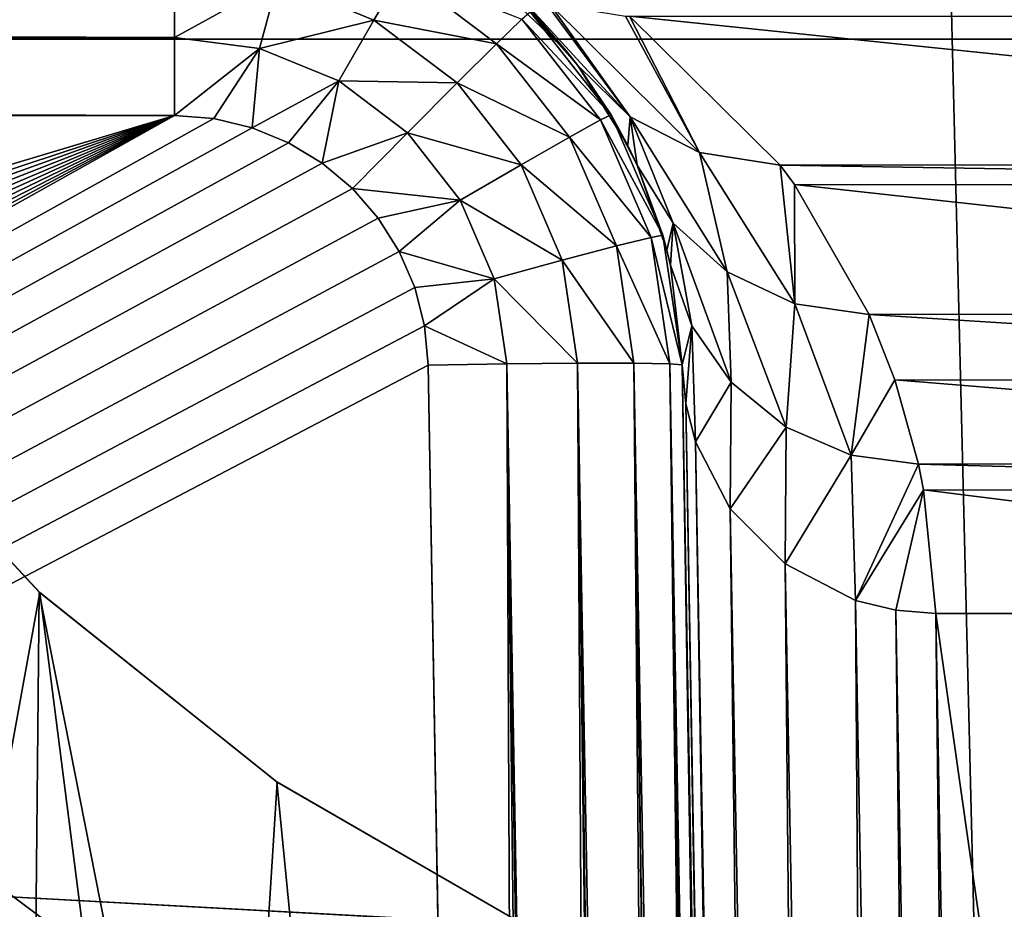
# Model space of a CAD drawing. Header units: millimetres. Extents: x -40 to 40, y -40 to 40.
# Tile 165 of 256: x -2.8 to -0.8, y -3.6 to -1.8. Entities that reach past the tile are written whole.
import ezdxf

# ---------------------------------------------------------------- set-up
doc = ezdxf.new("R2010")
doc.units = ezdxf.units.MM
doc.header["$LTSCALE"] = 26.699852
for name, color, linetype in [('1', 7, 'CONTINUOUS'), ('101', 7, 'CONTINUOUS'), ('103', 7, 'CONTINUOUS'), ('16', 7, 'CONTINUOUS'), ('166', 7, 'CONTINUOUS'), ('169', 7, 'CONTINUOUS'), ('170', 7, 'CONTINUOUS'), ('171', 7, 'CONTINUOUS'), ('174', 7, 'CONTINUOUS'), ('186', 7, 'CONTINUOUS'), ('364', 7, 'CONTINUOUS'), ('365', 7, 'CONTINUOUS'), ('366', 7, 'CONTINUOUS'), ('406', 7, 'CONTINUOUS'), ('87', 7, 'CONTINUOUS'), ('93', 7, 'CONTINUOUS'), ('95', 7, 'CONTINUOUS')]:
    doc.layers.add(name, color=color, linetype=linetype)

msp = doc.modelspace()

# ---------------------------------------------------------------- linework, layer by layer
at = {"layer": '1', "linetype": 'Continuous'}
for points in [[(0, 39.5), (-1.9386, 39.4524), (0, -39.5), (0, 39.5)], [(-1.9386, 39.4524), (-3.8727, 39.3097), (-3.872, -39.3098), (-1.9386, 39.4524)], [(0, -39.5), (-1.9386, 39.4524), (-3.872, -39.3098), (0, -39.5)]]:
    msp.add_3dface(points, dxfattribs=at)
at = {"layer": '101', "linetype": 'Continuous'}
for points in [[(-2.9477, -3.4002, -770), (-2.4338, -3.7851, -770), (-2.9475, -3.4003, -755), (-2.9477, -3.4002, -770)], [(-2.9475, -3.4003, -755), (-2.4338, -3.7851, -770), (-2.4347, -3.7844, -755), (-2.9475, -3.4003, -755)]]:
    msp.add_3dface(points, dxfattribs=at)
at = {"layer": '103', "linetype": 'Continuous'}
for points in [[(-2.9475, -3.4003, -755), (-2.4347, -3.7844, -755), (-5.1268, -3.117, -755), (-2.9475, -3.4003, -755)], [(-5.1268, -3.117, -755), (-2.4347, -3.7844, -755), (-4.6538, -3.7871, -755), (-5.1268, -3.117, -755)]]:
    msp.add_3dface(points, dxfattribs=at)
at = {"layer": '16', "linetype": 'Continuous'}
for points in [[(33.9501, -1.8406, -3.5), (-33.9501, 1.8406, -3.5), (33.9501, 1.8406, -3.5), (33.9501, -1.8406, -3.5)], [(-33.9501, -1.8406, -3.5), (-33.9501, 1.8406, -3.5), (33.9501, -1.8406, -3.5), (-33.9501, -1.8406, -3.5)], [(-33.9501, -1.8406, -3.5), (33.5521, -5.5004, -3.5), (-5, -5.4103, -3.5), (-33.9501, -1.8406, -3.5)], [(33.5521, -5.5004, -3.5), (-33.9501, -1.8406, -3.5), (33.9501, -1.8406, -3.5), (33.5521, -5.5004, -3.5)]]:
    msp.add_3dface(points, dxfattribs=at)
at = {"layer": '166', "linetype": 'Continuous'}
for points in [[(1.5604, -1.7951, -970.7086), (1.264, -2.0881, -967.453), (-1.5604, -1.7951, -970.7086), (1.5604, -1.7951, -970.7086)], [(-1.5604, -1.7951, -970.7086), (1.264, -2.0881, -967.453), (-1.2634, -2.0888, -967.4448), (-1.5604, -1.7951, -970.7086)], [(1.264, -2.0881, -967.453), (1.2334, -2.1295, -966.9933), (-1.2634, -2.0888, -967.4448), (1.264, -2.0881, -967.453)], [(-1.2634, -2.0888, -967.4448), (1.2334, -2.1295, -966.9933), (-1.2351, -2.1271, -967.0193), (-1.2634, -2.0888, -967.4448)], [(1.2334, -2.1295, -966.9933), (1.0888, -2.3822, -964.186), (-1.2351, -2.1271, -967.0193), (1.2334, -2.1295, -966.9933)], [(-1.2351, -2.1271, -967.0193), (1.0888, -2.3822, -964.186), (-1.0884, -2.3829, -964.178), (-1.2351, -2.1271, -967.0193)], [(1.0888, -2.3822, -964.186), (1.0357, -2.517, -962.6881), (-1.0884, -2.3829, -964.178), (1.0888, -2.3822, -964.186)], [(-1.0884, -2.3829, -964.178), (1.0357, -2.517, -962.6881), (-1.0374, -2.512, -962.7439), (-1.0884, -2.3829, -964.178)], [(1.0357, -2.517, -962.6881), (0.9912, -2.6773, -960.9068), (-1.0374, -2.512, -962.7439), (1.0357, -2.517, -962.6881)], [(-1.0374, -2.512, -962.7439), (0.9912, -2.6773, -960.9068), (-0.991, -2.6779, -960.9004), (-1.0374, -2.512, -962.7439)], [(0.9912, -2.6773, -960.9068), (0.9803, -2.7314, -960.3056), (-0.991, -2.6779, -960.9004), (0.9912, -2.6773, -960.9068)], [(-0.991, -2.6779, -960.9004), (0.9803, -2.7314, -960.3056), (-0.9809, -2.7285, -960.3381), (-0.991, -2.6779, -960.9004)], [(-0.9809, -2.7285, -960.3381), (0.9567, -2.9718, -957.6349), (-0.9567, -2.9718, -957.6349), (-0.9809, -2.7285, -960.3381)], [(0.9803, -2.7314, -960.3056), (0.9567, -2.9718, -957.6349), (-0.9809, -2.7285, -960.3381), (0.9803, -2.7314, -960.3056)], [(-0.9567, -2.9718, -957.6349), (0.7472, -14.9737, -824.2919), (-0.7472, -14.9737, -824.2919), (-0.9567, -2.9718, -957.6349)], [(0.9567, -2.9718, -957.6349), (0.7472, -14.9737, -824.2919), (-0.9567, -2.9718, -957.6349), (0.9567, -2.9718, -957.6349)]]:
    msp.add_3dface(points, dxfattribs=at)
at = {"layer": '169', "linetype": 'Continuous'}
for points in [[(-1.4494, -2.559, -957.597), (-1.2472, -14.4845, -824.2471), (-1.4567, -2.4825, -957.5901), (-1.4494, -2.559, -957.597)], [(-1.4303, -2.6338, -957.6037), (-1.2395, -14.5631, -824.2542), (-1.4494, -2.559, -957.597), (-1.4303, -2.6338, -957.6037)], [(-1.2395, -14.5631, -824.2542), (-1.2472, -14.4845, -824.2471), (-1.4494, -2.559, -957.597), (-1.2395, -14.5631, -824.2542)], [(-1.2187, -14.6416, -824.2613), (-1.2395, -14.5631, -824.2542), (-1.4303, -2.6338, -957.6037), (-1.2187, -14.6416, -824.2613)], [(-1.3618, -2.7659, -957.6157), (-1.2187, -14.6416, -824.2613), (-1.4303, -2.6338, -957.6037), (-1.3618, -2.7659, -957.6157)], [(-1.1441, -14.7787, -824.2737), (-1.2187, -14.6416, -824.2613), (-1.3618, -2.7659, -957.6157), (-1.1441, -14.7787, -824.2737)], [(-1.2539, -2.8743, -957.6257), (-1.1441, -14.7787, -824.2737), (-1.3618, -2.7659, -957.6157), (-1.2539, -2.8743, -957.6257)], [(-1.0333, -14.8842, -824.2834), (-1.1441, -14.7787, -824.2737), (-1.2539, -2.8743, -957.6257), (-1.0333, -14.8842, -824.2834)], [(-1.115, -2.9462, -957.6324), (-1.0333, -14.8842, -824.2834), (-1.2539, -2.8743, -957.6257), (-1.115, -2.9462, -957.6324)], [(-1.0358, -2.9656, -957.6342), (-0.8996, -14.9501, -824.2896), (-1.115, -2.9462, -957.6324), (-1.0358, -2.9656, -957.6342)], [(-0.8996, -14.9501, -824.2896), (-1.0333, -14.8842, -824.2834), (-1.115, -2.9462, -957.6324), (-0.8996, -14.9501, -824.2896)], [(-0.8241, -14.9678, -824.2913), (-0.8996, -14.9501, -824.2896), (-1.0358, -2.9656, -957.6342), (-0.8241, -14.9678, -824.2913)], [(-0.9567, -2.9718, -957.6349), (-0.8241, -14.9678, -824.2913), (-1.0358, -2.9656, -957.6342), (-0.9567, -2.9718, -957.6349)], [(-0.9567, -2.9718, -957.6349), (-0.7472, -14.9737, -824.2919), (-0.8241, -14.9678, -824.2913), (-0.9567, -2.9718, -957.6349)]]:
    msp.add_3dface(points, dxfattribs=at)
at = {"layer": '170', "linetype": 'Continuous'}
msp.add_3dface([(-1.4567, -2.4825, -957.5901), (-1.2472, -14.4845, -824.2471), (-1.4567, -2.4825, -824.4566), (-1.4567, -2.4825, -957.5901)], dxfattribs=at)
at = {"layer": '171', "linetype": 'Continuous'}
for points in [[(-1.6848, -1.864, -967.8987), (-1.7557, -1.7867, -824.4627), (-1.8591, -1.6981, -970.6638), (-1.6848, -1.864, -967.8987)], [(-1.5964, -1.99, -824.4609), (-1.7557, -1.7867, -824.4627), (-1.662, -1.8927, -967.4248), (-1.5964, -1.99, -824.4609)], [(-1.662, -1.8927, -967.4248), (-1.7557, -1.7867, -824.4627), (-1.6848, -1.864, -967.8987), (-1.662, -1.8927, -967.4248)], [(-1.5634, -2.0502, -964.7952), (-1.5964, -1.99, -824.4609), (-1.662, -1.8927, -967.4248), (-1.5634, -2.0502, -964.7952)], [(-1.545, -2.0887, -964.1563), (-1.5964, -1.99, -824.4609), (-1.5634, -2.0502, -964.7952), (-1.545, -2.0887, -964.1563)], [(-1.4945, -2.2271, -824.4588), (-1.5964, -1.99, -824.4609), (-1.545, -2.0887, -964.1563), (-1.4945, -2.2271, -824.4588)], [(-1.4866, -2.2564, -961.3591), (-1.4945, -2.2271, -824.4588), (-1.545, -2.0887, -964.1563), (-1.4866, -2.2564, -961.3591)], [(-1.4567, -2.4825, -957.5901), (-1.4945, -2.2271, -824.4588), (-1.4798, -2.2856, -960.8751), (-1.4567, -2.4825, -957.5901)], [(-1.4567, -2.4825, -957.5901), (-1.4567, -2.4825, -824.4566), (-1.4945, -2.2271, -824.4588), (-1.4567, -2.4825, -957.5901)], [(-1.4798, -2.2856, -960.8751), (-1.4945, -2.2271, -824.4588), (-1.4866, -2.2564, -961.3591), (-1.4798, -2.2856, -960.8751)]]:
    msp.add_3dface(points, dxfattribs=at)
at = {"layer": '174', "linetype": 'Continuous'}
for points in [[(-1.6848, -1.864, -967.8987), (-1.8591, -1.6981, -970.6638), (-1.7915, -1.7403, -970.6758), (-1.6848, -1.864, -967.8987)], [(-1.7915, -1.7403, -970.6758), (-1.7254, -1.7685, -970.6863), (-1.5591, -1.9937, -967.4184), (-1.7915, -1.7403, -970.6758)], [(-1.662, -1.8927, -967.4248), (-1.6848, -1.864, -967.8987), (-1.7915, -1.7403, -970.6758), (-1.662, -1.8927, -967.4248)], [(-1.662, -1.8927, -967.4248), (-1.7915, -1.7403, -970.6758), (-1.5591, -1.9937, -967.4184), (-1.662, -1.8927, -967.4248)], [(-1.7254, -1.7685, -970.6863), (-1.7179, -1.771, -970.6875), (-1.5591, -1.9937, -967.4184), (-1.7254, -1.7685, -970.6863)], [(-1.7179, -1.771, -970.6875), (-1.5682, -1.7951, -970.7077), (-1.4221, -2.0638, -967.4342), (-1.7179, -1.771, -970.6875)], [(-1.7179, -1.771, -970.6875), (-1.4221, -2.0638, -967.4342), (-1.5591, -1.9937, -967.4184), (-1.7179, -1.771, -970.6875)], [(-1.5682, -1.7951, -970.7077), (-1.5604, -1.7951, -970.7086), (-1.4221, -2.0638, -967.4342), (-1.5682, -1.7951, -970.7077)], [(-1.5604, -1.7951, -970.7086), (-1.2634, -2.0888, -967.4448), (-1.4221, -2.0638, -967.4342), (-1.5604, -1.7951, -970.7086)], [(-1.5634, -2.0502, -964.7952), (-1.662, -1.8927, -967.4248), (-1.5591, -1.9937, -967.4184), (-1.5634, -2.0502, -964.7952)], [(-1.545, -2.0887, -964.1563), (-1.5634, -2.0502, -964.7952), (-1.5591, -1.9937, -967.4184), (-1.545, -2.0887, -964.1563)], [(-1.4741, -2.203, -964.1435), (-1.545, -2.0887, -964.1563), (-1.5591, -1.9937, -967.4184), (-1.4741, -2.203, -964.1435)], [(-1.4221, -2.0638, -967.4342), (-1.368, -2.2988, -964.1564), (-1.5591, -1.9937, -967.4184), (-1.4221, -2.0638, -967.4342)], [(-1.368, -2.2988, -964.1564), (-1.4741, -2.203, -964.1435), (-1.5591, -1.9937, -967.4184), (-1.368, -2.2988, -964.1564)], [(-1.2345, -2.3619, -964.1675), (-1.368, -2.2988, -964.1564), (-1.4221, -2.0638, -967.4342), (-1.2345, -2.3619, -964.1675)], [(-1.2634, -2.0888, -967.4448), (-1.2345, -2.3619, -964.1675), (-1.4221, -2.0638, -967.4342), (-1.2634, -2.0888, -967.4448)], [(-1.4866, -2.2564, -961.3591), (-1.545, -2.0887, -964.1563), (-1.4741, -2.203, -964.1435), (-1.4866, -2.2564, -961.3591)], [(-1.2634, -2.0888, -967.4448), (-1.2351, -2.1271, -967.0193), (-1.2345, -2.3619, -964.1675), (-1.2634, -2.0888, -967.4448)], [(-1.2351, -2.1271, -967.0193), (-1.0884, -2.3829, -964.178), (-1.2345, -2.3619, -964.1675), (-1.2351, -2.1271, -967.0193)], [(-1.4798, -2.2856, -960.8751), (-1.4866, -2.2564, -961.3591), (-1.4741, -2.203, -964.1435), (-1.4798, -2.2856, -960.8751)], [(-1.4372, -2.4053, -960.8674), (-1.4798, -2.2856, -960.8751), (-1.4741, -2.203, -964.1435), (-1.4372, -2.4053, -960.8674)], [(-1.368, -2.2988, -964.1564), (-1.3602, -2.5163, -960.8789), (-1.4741, -2.203, -964.1435), (-1.368, -2.2988, -964.1564)], [(-1.3602, -2.5163, -960.8789), (-1.4372, -2.4053, -960.8674), (-1.4741, -2.203, -964.1435), (-1.3602, -2.5163, -960.8789)], [(-1.4567, -2.4825, -957.5901), (-1.4798, -2.2856, -960.8751), (-1.4372, -2.4053, -960.8674), (-1.4567, -2.4825, -957.5901)], [(-1.2345, -2.3619, -964.1675), (-1.252, -2.6051, -960.889), (-1.368, -2.2988, -964.1564), (-1.2345, -2.3619, -964.1675)], [(-1.252, -2.6051, -960.889), (-1.3602, -2.5163, -960.8789), (-1.368, -2.2988, -964.1564), (-1.252, -2.6051, -960.889)], [(-1.1238, -2.6602, -960.8965), (-1.252, -2.6051, -960.889), (-1.2345, -2.3619, -964.1675), (-1.1238, -2.6602, -960.8965)], [(-1.0884, -2.3829, -964.178), (-1.1238, -2.6602, -960.8965), (-1.2345, -2.3619, -964.1675), (-1.0884, -2.3829, -964.178)], [(-1.0884, -2.3829, -964.178), (-1.0374, -2.512, -962.7439), (-1.1238, -2.6602, -960.8965), (-1.0884, -2.3829, -964.178)], [(-1.4494, -2.559, -957.597), (-1.4567, -2.4825, -957.5901), (-1.4372, -2.4053, -960.8674), (-1.4494, -2.559, -957.597)], [(-1.4303, -2.6338, -957.6037), (-1.4494, -2.559, -957.597), (-1.4372, -2.4053, -960.8674), (-1.4303, -2.6338, -957.6037)], [(-1.3602, -2.5163, -960.8789), (-1.4303, -2.6338, -957.6037), (-1.4372, -2.4053, -960.8674), (-1.3602, -2.5163, -960.8789)], [(-1.3618, -2.7659, -957.6157), (-1.4303, -2.6338, -957.6037), (-1.3602, -2.5163, -960.8789), (-1.3618, -2.7659, -957.6157)], [(-1.252, -2.6051, -960.889), (-1.3618, -2.7659, -957.6157), (-1.3602, -2.5163, -960.8789), (-1.252, -2.6051, -960.889)], [(-1.0374, -2.512, -962.7439), (-0.991, -2.6779, -960.9004), (-1.1238, -2.6602, -960.8965), (-1.0374, -2.512, -962.7439)], [(-1.2539, -2.8743, -957.6257), (-1.3618, -2.7659, -957.6157), (-1.252, -2.6051, -960.889), (-1.2539, -2.8743, -957.6257)], [(-1.1238, -2.6602, -960.8965), (-1.2539, -2.8743, -957.6257), (-1.252, -2.6051, -960.889), (-1.1238, -2.6602, -960.8965)], [(-1.115, -2.9462, -957.6324), (-1.2539, -2.8743, -957.6257), (-1.1238, -2.6602, -960.8965), (-1.115, -2.9462, -957.6324)], [(-0.991, -2.6779, -960.9004), (-1.115, -2.9462, -957.6324), (-1.1238, -2.6602, -960.8965), (-0.991, -2.6779, -960.9004)], [(-0.991, -2.6779, -960.9004), (-0.9809, -2.7285, -960.3381), (-1.115, -2.9462, -957.6324), (-0.991, -2.6779, -960.9004)], [(-0.9809, -2.7285, -960.3381), (-1.0358, -2.9656, -957.6342), (-1.115, -2.9462, -957.6324), (-0.9809, -2.7285, -960.3381)], [(-0.9809, -2.7285, -960.3381), (-0.9567, -2.9718, -957.6349), (-1.0358, -2.9656, -957.6342), (-0.9809, -2.7285, -960.3381)]]:
    msp.add_3dface(points, dxfattribs=at)
at = {"layer": '186', "linetype": 'Continuous'}
for points in [[(-29.4123, -10.048, -823.8246), (-29.4827, -1.9913, -823.9652), (-2.4565, -1.9913, -823.9652), (-29.4123, -10.048, -823.8246)], [(-29.338, -10.8245, -823.8111), (-29.4123, -10.048, -823.8246), (-2.4565, -1.9913, -823.9652), (-29.338, -10.8245, -823.8111)], [(-29.1307, -11.5765, -823.7979), (-29.338, -10.8245, -823.8111), (-2.4565, -1.9913, -823.9652), (-29.1307, -11.5765, -823.7979)], [(-28.796, -12.2822, -823.7856), (-29.1307, -11.5765, -823.7979), (-2.4565, -1.9913, -823.9652), (-28.796, -12.2822, -823.7856)], [(-28.3448, -12.919, -823.7745), (-28.796, -12.2822, -823.7856), (-2.4565, -1.9913, -823.9652), (-28.3448, -12.919, -823.7745)], [(-27.7908, -13.4678, -823.7649), (-28.3448, -12.919, -823.7745), (-2.4565, -1.9913, -823.9652), (-27.7908, -13.4678, -823.7649)], [(-27.1505, -13.9127, -823.7572), (-27.7908, -13.4678, -823.7649), (-2.4565, -1.9913, -823.9652), (-27.1505, -13.9127, -823.7572)], [(-26.4426, -14.2406, -823.7514), (-27.1505, -13.9127, -823.7572), (-2.4565, -1.9913, -823.9652), (-26.4426, -14.2406, -823.7514)], [(-25.6898, -14.4411, -823.7479), (-26.4426, -14.2406, -823.7514), (-2.4565, -1.9913, -823.9652), (-25.6898, -14.4411, -823.7479)], [(-24.9125, -14.5088, -823.7467), (-25.6898, -14.4411, -823.7479), (-2.4565, -1.9913, -823.9652), (-24.9125, -14.5088, -823.7467)], [(-2.3791, -1.9973, -823.9651), (-24.9125, -14.5088, -823.7467), (-2.4565, -1.9913, -823.9652), (-2.3791, -1.9973, -823.9651)], [(-2.3036, -2.0152, -823.9648), (-24.9125, -14.5088, -823.7467), (-2.3791, -1.9973, -823.9651), (-2.3036, -2.0152, -823.9648)], [(-2.2318, -2.0446, -823.9643), (-24.9125, -14.5088, -823.7467), (-2.3036, -2.0152, -823.9648), (-2.2318, -2.0446, -823.9643)], [(-2.1654, -2.0848, -823.9636), (-24.9125, -14.5088, -823.7467), (-2.2318, -2.0446, -823.9643), (-2.1654, -2.0848, -823.9636)], [(-2.106, -2.1347, -823.9627), (-24.9125, -14.5088, -823.7467), (-2.1654, -2.0848, -823.9636), (-2.106, -2.1347, -823.9627)], [(-2.0551, -2.1931, -823.9617), (-24.9125, -14.5088, -823.7467), (-2.106, -2.1347, -823.9627), (-2.0551, -2.1931, -823.9617)], [(-2.0138, -2.2588, -823.9606), (-24.9125, -14.5088, -823.7467), (-2.0551, -2.1931, -823.9617), (-2.0138, -2.2588, -823.9606)], [(-1.9832, -2.3301, -823.9593), (-24.9125, -14.5088, -823.7467), (-2.0138, -2.2588, -823.9606), (-1.9832, -2.3301, -823.9593)], [(-1.964, -2.4052, -823.958), (-24.9125, -14.5088, -823.7467), (-1.9832, -2.3301, -823.9593), (-1.964, -2.4052, -823.958)], [(-1.9566, -2.4826, -823.9567), (-24.9125, -14.5088, -823.7467), (-1.964, -2.4052, -823.958), (-1.9566, -2.4826, -823.9567)], [(-1.7467, -14.5087, -823.7467), (-24.9125, -14.5088, -823.7467), (-1.9566, -2.4826, -823.9567), (-1.7467, -14.5087, -823.7467)]]:
    msp.add_3dface(points, dxfattribs=at)
at = {"layer": '364', "linetype": 'Continuous'}
for points in [[(-1.7467, -14.5087, -823.7467), (-1.9566, -2.4826, -823.9567), (-1.8021, -2.4803, -823.9812), (-1.7467, -14.5087, -823.7467)], [(-1.6626, -2.4791, -824.0523), (-1.5872, -14.5111, -823.7728), (-1.8021, -2.4803, -823.9812), (-1.6626, -2.4791, -824.0523)], [(-1.6658, -14.51, -823.7533), (-1.7467, -14.5087, -823.7467), (-1.8021, -2.4803, -823.9812), (-1.6658, -14.51, -823.7533)], [(-1.6163, -14.5107, -823.764), (-1.6658, -14.51, -823.7533), (-1.8021, -2.4803, -823.9812), (-1.6163, -14.5107, -823.764)], [(-1.5872, -14.5111, -823.7728), (-1.6163, -14.5107, -823.764), (-1.8021, -2.4803, -823.9812), (-1.5872, -14.5111, -823.7728)], [(-1.4945, -14.5119, -823.8149), (-1.5127, -14.5118, -823.8048), (-1.6626, -2.4791, -824.0523), (-1.4945, -14.5119, -823.8149)], [(-1.4444, -14.5122, -823.8484), (-1.4945, -14.5119, -823.8149), (-1.6626, -2.4791, -824.0523), (-1.4444, -14.5122, -823.8484)], [(-1.552, -2.4791, -824.1631), (-1.4444, -14.5122, -823.8484), (-1.6626, -2.4791, -824.0523), (-1.552, -2.4791, -824.1631)], [(-1.5127, -14.5118, -823.8048), (-1.5872, -14.5111, -823.7728), (-1.6626, -2.4791, -824.0523), (-1.5127, -14.5118, -823.8048)], [(-1.3903, -14.5123, -823.896), (-1.4444, -14.5122, -823.8484), (-1.552, -2.4791, -824.1631), (-1.3903, -14.5123, -823.896)], [(-1.384, -14.5123, -823.9024), (-1.3903, -14.5123, -823.896), (-1.552, -2.4791, -824.1631), (-1.384, -14.5123, -823.9024)], [(-1.3332, -14.5121, -823.9655), (-1.384, -14.5123, -823.9024), (-1.552, -2.4791, -824.1631), (-1.3332, -14.5121, -823.9655)], [(-1.481, -2.4803, -824.3027), (-1.3332, -14.5121, -823.9655), (-1.552, -2.4791, -824.1631), (-1.481, -2.4803, -824.3027)], [(-1.2652, -14.5108, -824.1121), (-1.2932, -14.5116, -824.036), (-1.481, -2.4803, -824.3027), (-1.2652, -14.5108, -824.1121)], [(-1.4567, -2.4825, -824.4566), (-1.2652, -14.5108, -824.1121), (-1.481, -2.4803, -824.3027), (-1.4567, -2.4825, -824.4566)], [(-1.2932, -14.5116, -824.036), (-1.3109, -14.5119, -824.0015), (-1.481, -2.4803, -824.3027), (-1.2932, -14.5116, -824.036)], [(-1.3109, -14.5119, -824.0015), (-1.3332, -14.5121, -823.9655), (-1.481, -2.4803, -824.3027), (-1.3109, -14.5119, -824.0015)], [(-1.2472, -14.4845, -824.2471), (-1.2516, -14.4978, -824.1789), (-1.4567, -2.4825, -824.4566), (-1.2472, -14.4845, -824.2471)], [(-1.2516, -14.4978, -824.1789), (-1.2524, -14.499, -824.1729), (-1.4567, -2.4825, -824.4566), (-1.2516, -14.4978, -824.1789)], [(-1.2524, -14.499, -824.1729), (-1.2652, -14.5108, -824.1121), (-1.4567, -2.4825, -824.4566), (-1.2524, -14.499, -824.1729)]]:
    msp.add_3dface(points, dxfattribs=at)
at = {"layer": '365', "linetype": 'Continuous'}
for points in [[(-2.2532, -1.7254, -824.0655), (-2.4565, -1.8372, -823.9924), (-2.4565, -1.7019, -824.0638), (-2.2532, -1.7254, -824.0655)], [(-2.2889, -1.859, -823.992), (-2.4565, -1.8372, -823.9924), (-2.2532, -1.7254, -824.0655), (-2.2889, -1.859, -823.992)], [(-2.0635, -1.8031, -824.0641), (-2.2889, -1.859, -823.992), (-2.2532, -1.7254, -824.0655), (-2.0635, -1.8031, -824.0641)], [(-2.0635, -1.8031, -824.0641), (-2.2532, -1.7254, -824.0655), (-2.0087, -1.7088, -824.1766), (-2.0635, -1.8031, -824.0641)], [(-1.8224, -1.8497, -824.1741), (-2.0635, -1.8031, -824.0641), (-2.0087, -1.7088, -824.1766), (-1.8224, -1.8497, -824.1741)], [(-1.8224, -1.8497, -824.1741), (-2.0087, -1.7088, -824.1766), (-1.7726, -1.8015, -824.3145), (-1.8224, -1.8497, -824.1741)], [(-2.1325, -1.923, -823.9909), (-2.2889, -1.859, -823.992), (-2.0635, -1.8031, -824.0641), (-2.1325, -1.923, -823.9909)], [(-1.9, -1.9267, -824.062), (-2.1325, -1.923, -823.9909), (-2.0635, -1.8031, -824.0641), (-1.9, -1.9267, -824.062)], [(-1.9, -1.9267, -824.062), (-2.0635, -1.8031, -824.0641), (-1.8224, -1.8497, -824.1741), (-1.9, -1.9267, -824.062)], [(-1.6173, -1.9997, -824.3111), (-1.8224, -1.8497, -824.1741), (-1.7726, -1.8015, -824.3145), (-1.6173, -1.9997, -824.3111)], [(-1.7557, -1.7867, -824.4627), (-1.5964, -1.99, -824.4609), (-1.7726, -1.8015, -824.3145), (-1.7557, -1.7867, -824.4627)], [(-1.5964, -1.99, -824.4609), (-1.6173, -1.9997, -824.3111), (-1.7726, -1.8015, -824.3145), (-1.5964, -1.99, -824.4609)], [(-2.2889, -1.859, -823.992), (-2.4565, -1.9913, -823.9652), (-2.4565, -1.8372, -823.9924), (-2.2889, -1.859, -823.992)], [(-2.3791, -1.9973, -823.9651), (-2.4565, -1.9913, -823.9652), (-2.2889, -1.859, -823.992), (-2.3791, -1.9973, -823.9651)], [(-2.3036, -2.0152, -823.9648), (-2.3791, -1.9973, -823.9651), (-2.2889, -1.859, -823.992), (-2.3036, -2.0152, -823.9648)], [(-2.1325, -1.923, -823.9909), (-2.3036, -2.0152, -823.9648), (-2.2889, -1.859, -823.992), (-2.1325, -1.923, -823.9909)], [(-1.6783, -2.0335, -824.1709), (-1.9, -1.9267, -824.062), (-1.8224, -1.8497, -824.1741), (-1.6783, -2.0335, -824.1709)], [(-1.6783, -2.0335, -824.1709), (-1.8224, -1.8497, -824.1741), (-1.6173, -1.9997, -824.3111), (-1.6783, -2.0335, -824.1709)], [(-2.2318, -2.0446, -823.9643), (-2.3036, -2.0152, -823.9648), (-2.1325, -1.923, -823.9909), (-2.2318, -2.0446, -823.9643)], [(-2.1654, -2.0848, -823.9636), (-2.2318, -2.0446, -823.9643), (-2.1325, -1.923, -823.9909), (-2.1654, -2.0848, -823.9636)], [(-1.9977, -2.0249, -823.9891), (-2.1654, -2.0848, -823.9636), (-2.1325, -1.923, -823.9909), (-1.9977, -2.0249, -823.9891)], [(-1.9977, -2.0249, -823.9891), (-2.1325, -1.923, -823.9909), (-1.9, -1.9267, -824.062), (-1.9977, -2.0249, -823.9891)], [(-1.7735, -2.088, -824.0591), (-1.9977, -2.0249, -823.9891), (-1.9, -1.9267, -824.062), (-1.7735, -2.088, -824.0591)], [(-1.7735, -2.088, -824.0591), (-1.9, -1.9267, -824.062), (-1.6783, -2.0335, -824.1709), (-1.7735, -2.088, -824.0591)], [(-1.5964, -1.99, -824.4609), (-1.4945, -2.2271, -824.4588), (-1.6173, -1.9997, -824.3111), (-1.5964, -1.99, -824.4609)], [(-1.5179, -2.2311, -824.307), (-1.6783, -2.0335, -824.1709), (-1.6173, -1.9997, -824.3111), (-1.5179, -2.2311, -824.307)], [(-1.4945, -2.2271, -824.4588), (-1.5179, -2.2311, -824.307), (-1.6173, -1.9997, -824.3111), (-1.4945, -2.2271, -824.4588)], [(-2.106, -2.1347, -823.9627), (-2.1654, -2.0848, -823.9636), (-1.9977, -2.0249, -823.9891), (-2.106, -2.1347, -823.9627)], [(-1.8935, -2.1579, -823.9868), (-2.106, -2.1347, -823.9627), (-1.9977, -2.0249, -823.9891), (-1.8935, -2.1579, -823.9868)], [(-1.8935, -2.1579, -823.9868), (-1.9977, -2.0249, -823.9891), (-1.7735, -2.088, -824.0591), (-1.8935, -2.1579, -823.9868)], [(-1.5861, -2.2481, -824.1671), (-1.7735, -2.088, -824.0591), (-1.6783, -2.0335, -824.1709), (-1.5861, -2.2481, -824.1671)], [(-1.5861, -2.2481, -824.1671), (-1.6783, -2.0335, -824.1709), (-1.5179, -2.2311, -824.307), (-1.5861, -2.2481, -824.1671)], [(-1.6926, -2.2763, -824.0559), (-1.8935, -2.1579, -823.9868), (-1.7735, -2.088, -824.0591), (-1.6926, -2.2763, -824.0559)], [(-1.6926, -2.2763, -824.0559), (-1.7735, -2.088, -824.0591), (-1.5861, -2.2481, -824.1671), (-1.6926, -2.2763, -824.0559)], [(-2.0551, -2.1931, -823.9617), (-2.106, -2.1347, -823.9627), (-1.8935, -2.1579, -823.9868), (-2.0551, -2.1931, -823.9617)], [(-2.0138, -2.2588, -823.9606), (-2.0551, -2.1931, -823.9617), (-1.8935, -2.1579, -823.9868), (-2.0138, -2.2588, -823.9606)], [(-1.8268, -2.3131, -823.9841), (-2.0138, -2.2588, -823.9606), (-1.8935, -2.1579, -823.9868), (-1.8268, -2.3131, -823.9841)], [(-1.8268, -2.3131, -823.9841), (-1.8935, -2.1579, -823.9868), (-1.6926, -2.2763, -824.0559), (-1.8268, -2.3131, -823.9841)], [(-1.4945, -2.2271, -824.4588), (-1.4567, -2.4825, -824.4566), (-1.5179, -2.2311, -824.307), (-1.4945, -2.2271, -824.4588)], [(-1.552, -2.4791, -824.1631), (-1.6926, -2.2763, -824.0559), (-1.5861, -2.2481, -824.1671), (-1.552, -2.4791, -824.1631)], [(-1.481, -2.4803, -824.3027), (-1.5861, -2.2481, -824.1671), (-1.5179, -2.2311, -824.307), (-1.481, -2.4803, -824.3027)], [(-1.481, -2.4803, -824.3027), (-1.552, -2.4791, -824.1631), (-1.5861, -2.2481, -824.1671), (-1.481, -2.4803, -824.3027)], [(-1.4567, -2.4825, -824.4566), (-1.481, -2.4803, -824.3027), (-1.5179, -2.2311, -824.307), (-1.4567, -2.4825, -824.4566)], [(-1.9832, -2.3301, -823.9593), (-2.0138, -2.2588, -823.9606), (-1.8268, -2.3131, -823.9841), (-1.9832, -2.3301, -823.9593)], [(-1.6626, -2.4791, -824.0523), (-1.8268, -2.3131, -823.9841), (-1.6926, -2.2763, -824.0559), (-1.6626, -2.4791, -824.0523)], [(-1.552, -2.4791, -824.1631), (-1.6626, -2.4791, -824.0523), (-1.6926, -2.2763, -824.0559), (-1.552, -2.4791, -824.1631)], [(-1.964, -2.4052, -823.958), (-1.9832, -2.3301, -823.9593), (-1.8268, -2.3131, -823.9841), (-1.964, -2.4052, -823.958)], [(-1.8021, -2.4803, -823.9812), (-1.964, -2.4052, -823.958), (-1.8268, -2.3131, -823.9841), (-1.8021, -2.4803, -823.9812)], [(-1.6626, -2.4791, -824.0523), (-1.8021, -2.4803, -823.9812), (-1.8268, -2.3131, -823.9841), (-1.6626, -2.4791, -824.0523)], [(-1.9566, -2.4826, -823.9567), (-1.964, -2.4052, -823.958), (-1.8021, -2.4803, -823.9812), (-1.9566, -2.4826, -823.9567)]]:
    msp.add_3dface(points, dxfattribs=at)
at = {"layer": '366', "linetype": 'Continuous'}
for points in [[(-2.4565, -1.8372, -823.9924), (-29.4871, -1.7376, -824.0396), (-2.4565, -1.7019, -824.0638), (-2.4565, -1.8372, -823.9924)], [(-29.4869, -1.7494, -824.0325), (-29.4871, -1.7376, -824.0396), (-2.4565, -1.8372, -823.9924), (-29.4869, -1.7494, -824.0325)], [(-29.485, -1.8595, -823.9853), (-29.4869, -1.7494, -824.0325), (-2.4565, -1.8372, -823.9924), (-29.485, -1.8595, -823.9853)], [(-2.4565, -1.9913, -823.9652), (-29.485, -1.8595, -823.9853), (-2.4565, -1.8372, -823.9924), (-2.4565, -1.9913, -823.9652)], [(-29.4849, -1.8661, -823.9834), (-29.485, -1.8595, -823.9853), (-2.4565, -1.9913, -823.9652), (-29.4849, -1.8661, -823.9834)], [(-29.4827, -1.9913, -823.9652), (-29.4849, -1.8661, -823.9834), (-2.4565, -1.9913, -823.9652), (-29.4827, -1.9913, -823.9652)]]:
    msp.add_3dface(points, dxfattribs=at)
at = {"layer": '406', "linetype": 'Continuous'}
for points in [[(-14.0554, -14.5087, -821.2533), (14.0554, -14.5087, -821.2533), (-13.8109, 0, -821), (-14.0554, -14.5087, -821.2533)], [(14.0554, -14.5087, -821.2533), (13.8109, 0, -821), (-13.8109, 0, -821), (14.0554, -14.5087, -821.2533)]]:
    msp.add_3dface(points, dxfattribs=at)
at = {"layer": '87', "linetype": 'Continuous'}
for points in [[(-2.7219, -2.931, -770), (-3.1204, -5.1247, -770), (-3.1278, -2.4933, -770), (-2.7219, -2.931, -770)], [(-2.3929, -5.5022, -770), (-3.1204, -5.1247, -770), (-2.7219, -2.931, -770), (-2.3929, -5.5022, -770)], [(-2.2539, -3.3045, -770), (-2.3929, -5.5022, -770), (-2.7219, -2.931, -770), (-2.2539, -3.3045, -770)], [(-1.7356, -3.6038, -770), (-2.3929, -5.5022, -770), (-2.2539, -3.3045, -770), (-1.7356, -3.6038, -770)]]:
    msp.add_3dface(points, dxfattribs=at)
at = {"layer": '93', "linetype": 'Continuous'}
for points in [[(-3.1284, -2.4926, -20), (-2.7621, -6.9729, -20), (-2.7229, -2.9301, -20), (-3.1284, -2.4926, -20)], [(-2.7621, -6.9729, -20), (-1.8673, -7.2638, -20), (-2.7229, -2.9301, -20), (-2.7621, -6.9729, -20)], [(-2.7229, -2.9301, -20), (-1.8673, -7.2638, -20), (-2.2551, -3.3037, -20), (-2.7229, -2.9301, -20)], [(-2.2551, -3.3037, -20), (-1.8673, -7.2638, -20), (-1.737, -3.6032, -20), (-2.2551, -3.3037, -20)]]:
    msp.add_3dface(points, dxfattribs=at)
at = {"layer": '95', "linetype": 'Continuous'}
for points in [[(-3.1278, -2.4933, -770), (-3.1284, -2.4926, -20), (-2.7229, -2.9301, -20), (-3.1278, -2.4933, -770)], [(-2.7219, -2.931, -770), (-3.1278, -2.4933, -770), (-2.7229, -2.9301, -20), (-2.7219, -2.931, -770)], [(-2.7219, -2.931, -770), (-2.7229, -2.9301, -20), (-2.2551, -3.3037, -20), (-2.7219, -2.931, -770)], [(-2.2539, -3.3045, -770), (-2.7219, -2.931, -770), (-2.2551, -3.3037, -20), (-2.2539, -3.3045, -770)], [(-2.2539, -3.3045, -770), (-2.2551, -3.3037, -20), (-1.737, -3.6032, -20), (-2.2539, -3.3045, -770)], [(-1.7356, -3.6038, -770), (-2.2539, -3.3045, -770), (-1.737, -3.6032, -20), (-1.7356, -3.6038, -770)]]:
    msp.add_3dface(points, dxfattribs=at)

doc.saveas('drawing.dxf')
